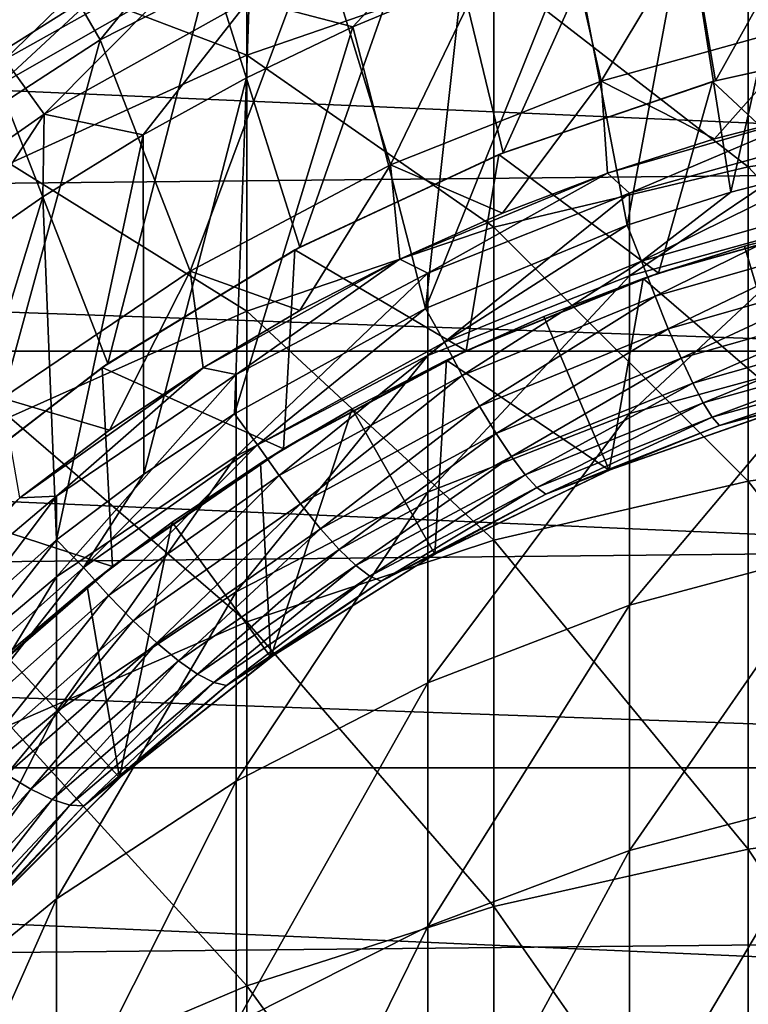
# Model space of a CAD drawing. Header units: metres. Extents: x -22 to 72, y -222 to 22.
# Tile 140 of 256: x -5.61 to -2.34, y 4.76 to 9.18. Entities that reach past the tile are written whole.
import ezdxf

# ---------------------------------------------------------------- set-up
doc = ezdxf.new("R2010")
doc.units = ezdxf.units.M
doc.layers.add('solid_509499_SW0002', color=7, linetype='CONTINUOUS')

msp = doc.modelspace()

# ---------------------------------------------------------------- linework, layer by layer
at = {"layer": 'solid_509499_SW0002'}
for points in [[(-5.499934, 9.526317, 120.443748), (-6.465596, 8.899219, 120.443748), (-5.823562, 10.492194, 120.443748)], [(-1.637771, 10.436014, 111.693748), (-2.709508, 10.21035, 111.693748), (-2.487211, 8.909333, 111.693748)], [(-1.637771, 10.436014, 111.693748), (-2.487211, 8.909333, 111.693748), (-1.504678, 9.126795, 111.693748)], [(17.312515, 10.310154, 0.034086), (-17.517717, 9.957514, 0.034086), (18.179617, 8.690454, 0.034086)], [(-3.001441, 8.907937, 158.443756), (-3.244651, 9.986102, 158.443756), (-2.1831, 10.270543, 158.443756)], [(-2.020762, 9.180224, 158.443756), (-3.001441, 8.907937, 158.443756), (-2.1831, 10.270543, 158.443756)], [(-2.709508, 10.21035, 111.693748), (-3.752136, 9.874926, 111.693748), (-3.441373, 8.586, 111.693748)], [(-2.709508, 10.21035, 111.693748), (-3.441373, 8.586, 111.693748), (-2.487211, 8.909333, 111.693748)], [(-5.25, 9.093266, 143.443756), (-5.500021, 9.526267, 142.577728), (-4.474037, 10.049029, 142.577728)], [(-4.270667, 9.592257, 143.443756), (-5.25, 9.093266, 143.443756), (-4.474037, 10.049029, 142.577728)], [(18.179617, 8.690454, 0.034086), (-17.517717, 9.957514, 0.034086), (-18.351847, 8.320589, 0.034086)], [(-3.946899, 8.531235, 158.443756), (-4.270661, 9.592259, 158.443756), (-3.244651, 9.986102, 158.443756)], [(-3.001441, 8.907937, 158.443756), (-3.946899, 8.531235, 158.443756), (-3.244651, 9.986102, 158.443756)], [(-4.592201, 9.024941, 253.17981), (-4.592201, 9.924214, 249.303589), (-5.656761, 9.430296, 249.205826)], [(-4.592201, 9.024941, 253.17981), (-3.483416, 9.408282, 253.281998), (-4.592201, 9.924214, 249.303589)], [(-3.752136, 9.874926, 111.693748), (-4.754455, 9.433337, 111.693748), (-4.353753, 8.161329, 111.693748)], [(-3.752136, 9.874926, 111.693748), (-4.353753, 8.161329, 111.693748), (-3.441373, 8.586, 111.693748)], [(-1.176206, 8.685895, 257.263031), (-1.176206, 9.851727, 253.400223), (-2.341084, 9.684765, 253.355713)], [(-5.847645, 9.238668, 103.213539), (-4.870673, 9.788999, 103.213539), (-5.678624, 9.005374, 103.095833)], [(-4.870673, 9.788999, 103.213539), (-4.729373, 9.538163, 103.095833), (-5.678624, 9.005374, 103.095833)], [(-2.418017, 8.409262, 103), (-2.61943, 9.686685, 103), (-2.104349, 9.811472, 103)], [(-1.943683, 8.531388, 103), (-2.418017, 8.409262, 103), (-2.104349, 9.811472, 103)], [(-6.418023, 9.187075, 112.117302), (-6.38051, 9.133378, 111.998299), (-5.420959, 9.733587, 111.998299)], [(-5.420959, 9.733587, 111.998299), (-6.38051, 9.133378, 111.998299), (-5.378504, 9.657359, 111.894188)], [(-4.581405, 9.274137, 103.024078), (-3.613627, 9.692295, 103.024078), (-4.115109, 9.152003, 103)], [(-3.613627, 9.692295, 103.024078), (-3.626227, 9.356482, 103), (-4.115109, 9.152003, 103)], [(-2.884763, 8.260789, 103), (-3.1272, 9.534878, 103), (-2.61943, 9.686685, 103)], [(-2.418017, 8.409262, 103), (-2.884763, 8.260789, 103), (-2.61943, 9.686685, 103)], [(-6.38051, 9.133378, 111.998299), (-6.330542, 9.061851, 111.894188), (-5.378504, 9.657359, 111.894188)], [(-5.378504, 9.657359, 111.894188), (-6.330542, 9.061851, 111.894188), (-5.937541, 9.198503, 111.808891)], [(-2.341084, 8.522185, 257.207733), (-2.341084, 9.684765, 253.355713), (-3.483416, 9.408282, 253.281998)], [(-2.341084, 8.522185, 257.207733), (-1.176206, 8.685895, 257.263031), (-2.341084, 9.684765, 253.355713)], [(-4.846139, 8.054498, 158.443756), (-5.25, 9.093266, 158.443756), (-4.270661, 9.592259, 158.443756)], [(-4.270667, 9.592257, 143.443756), (-4.270661, 9.592259, 158.443756), (-5.25, 9.093266, 158.443756)], [(-4.270667, 9.592257, 143.443756), (-5.25, 9.093266, 158.443756), (-5.25, 9.093266, 143.443756)], [(-3.946899, 8.531235, 158.443756), (-4.846139, 8.054498, 158.443756), (-4.270661, 9.592259, 158.443756)], [(-21.143082, 7.695457), (-20.391922, 9.508916), (21.143082, 7.695457)], [(-20.391922, 9.508916), (20.391922, 9.508916), (21.143082, 7.695457)], [(-5.500021, 9.526267, 142.577728), (-6.465714, 8.899132, 142.577728), (-6.465596, 8.899219, 120.443748)], [(-6.171805, 8.494635, 143.443756), (-6.465714, 8.899132, 142.577728), (-5.500021, 9.526267, 142.577728)], [(-5.500021, 9.526267, 142.577728), (-6.465596, 8.899219, 120.443748), (-5.499934, 9.526317, 120.443748)], [(-5.25, 9.093266, 143.443756), (-6.171805, 8.494635, 143.443756), (-5.500021, 9.526267, 142.577728)], [(-5.678624, 9.005374, 103.095833), (-4.729373, 9.538163, 103.095833), (-5.501593, 8.759644, 103.024078)], [(-4.729373, 9.538163, 103.095833), (-4.581405, 9.274137, 103.024078), (-5.501593, 8.759644, 103.024078)], [(-3.78963, 7.886773, 103), (-3.626227, 9.356482, 103), (-3.1272, 9.534878, 103)], [(-2.884763, 8.260789, 103), (-3.78963, 7.886773, 103), (-3.1272, 9.534878, 103)], [(-4.754455, 9.433337, 111.693748), (-5.705722, 8.890299, 111.693748), (-5.215423, 7.639492, 111.693748)], [(-5.225848, 9.334768, 111.706749), (-5.705722, 8.890299, 111.693748), (-4.754455, 9.433337, 111.693748)], [(-5.656761, 8.538435, 253.050095), (-4.592201, 9.024941, 253.17981), (-5.656761, 9.430296, 249.205826)], [(-4.754455, 9.433337, 111.693748), (-5.215423, 7.639492, 111.693748), (-4.353753, 8.161329, 111.693748)], [(-3.483416, 8.251089, 257.11618), (-3.483416, 9.408282, 253.281998), (-4.592201, 9.024941, 253.17981)], [(-3.483416, 8.251089, 257.11618), (-2.341084, 8.522185, 257.207733), (-3.483416, 9.408282, 253.281998)], [(-5.225848, 9.334768, 111.706749), (-6.149806, 8.753701, 111.706749), (-5.705722, 8.890299, 111.693748)], [(-5.705033, 9.20336, 111.745613), (-6.149806, 8.753701, 111.706749), (-5.225848, 9.334768, 111.706749)], [(-3.78963, 7.886773, 103), (-4.115109, 9.152003, 103), (-3.626227, 9.356482, 103)], [(-5.501593, 8.759644, 103.024078), (-4.581405, 9.274137, 103.024078), (-5.057114, 8.667115, 103)], [(-4.581405, 9.274137, 103.024078), (-4.592504, 8.922006, 103), (-5.057114, 8.667115, 103)], [(-4.581405, 9.274137, 103.024078), (-4.115109, 9.152003, 103), (-4.592504, 8.922006, 103)], [(-3.001432, 8.907941, 164.443756), (-3.001441, 8.907937, 158.443756), (-2.020762, 9.180224, 158.443756)], [(-2.020772, 9.180223, 164.443756), (-3.001432, 8.907941, 164.443756), (-2.020762, 9.180224, 158.443756)], [(-2.020772, 9.180223, 164.443756), (-2.491483, 8.648267, 164.684097), (-3.001432, 8.907941, 164.443756)], [(-2.020772, 9.180223, 164.443756), (-2.002722, 8.774343, 164.684097), (-2.491483, 8.648267, 164.684097)], [(-4.647121, 7.413955, 103), (-4.592504, 8.922006, 103), (-4.115109, 9.152003, 103)], [(-3.78963, 7.886773, 103), (-4.647121, 7.413955, 103), (-4.115109, 9.152003, 103)], [(-2.487211, 8.909333, 111.693748), (-2.500675, 8.905567, 111.193748), (-1.512961, 9.125428, 111.193748)], [(-1.847785, 8.296728, 110.443748), (-1.512961, 9.125428, 111.193748), (-2.500675, 8.905567, 111.193748)], [(-1.504678, 9.126795, 111.693748), (-2.487211, 8.909333, 111.693748), (-1.512961, 9.125428, 111.193748)], [(-5.68864, 7.483274, 158.443756), (-6.171809, 8.494631, 158.443756), (-5.25, 9.093266, 158.443756)], [(-5.25, 9.093266, 143.443756), (-5.25, 9.093266, 158.443756), (-6.171809, 8.494631, 158.443756)], [(-5.25, 9.093266, 143.443756), (-6.171809, 8.494631, 158.443756), (-6.171805, 8.494635, 143.443756)], [(-4.846139, 8.054498, 158.443756), (-5.68864, 7.483274, 158.443756), (-5.25, 9.093266, 158.443756)], [(-4.592201, 7.875215, 256.989258), (-4.592201, 9.024941, 253.17981), (-5.656761, 8.538435, 253.050095)], [(-4.592201, 7.875215, 256.989258), (-3.483416, 8.251089, 257.11618), (-4.592201, 9.024941, 253.17981)], [(-5.678624, 9.005374, 103.095833), (-5.501593, 8.759644, 103.024078), (-6.364634, 8.15416, 103.024078)], [(-5.705722, 8.890299, 111.693748), (-6.014554, 7.027632, 111.693748), (-5.215423, 7.639492, 111.693748)], [(-5.05479, 7.142238, 103), (-5.057114, 8.667115, 103), (-4.592504, 8.922006, 103)], [(-4.647121, 7.413955, 103), (-5.05479, 7.142238, 103), (-4.592504, 8.922006, 103)], [(-3.001432, 8.907941, 164.443756), (-3.444104, 8.314935, 164.684097), (-3.9469, 8.531236, 164.443756)], [(-3.001432, 8.907941, 164.443756), (-3.9469, 8.531236, 164.443756), (-3.001441, 8.907937, 158.443756)], [(-3.9469, 8.531236, 164.443756), (-3.946899, 8.531235, 158.443756), (-3.001441, 8.907937, 158.443756)], [(-3.441373, 8.586, 111.693748), (-3.459543, 8.578698, 111.193748), (-2.500675, 8.905567, 111.193748)], [(-2.743943, 8.044923, 110.443748), (-2.500675, 8.905567, 111.193748), (-3.459543, 8.578698, 111.193748)], [(-3.001432, 8.907941, 164.443756), (-2.972571, 8.494929, 164.684097), (-3.444104, 8.314935, 164.684097)], [(-2.487211, 8.909333, 111.693748), (-3.441373, 8.586, 111.693748), (-2.500675, 8.905567, 111.193748)], [(-3.001432, 8.907941, 164.443756), (-2.491483, 8.648267, 164.684097), (-2.972571, 8.494929, 164.684097)], [(-2.743943, 8.044923, 110.443748), (-1.847785, 8.296728, 110.443748), (-2.500675, 8.905567, 111.193748)], [(-6.364634, 8.15416, 103.024078), (-5.501593, 8.759644, 103.024078), (-5.942947, 8.08546, 103)], [(-5.501593, 8.759644, 103.024078), (-5.507677, 8.388015, 103), (-5.942947, 8.08546, 103)], [(-5.501593, 8.759644, 103.024078), (-5.057114, 8.667115, 103), (-5.507677, 8.388015, 103)], [(-2.002688, 8.774351, 237.443756), (-2.972512, 8.49495, 237.443756), (-2.002722, 8.774343, 164.684097)], [(-2.873714, 8.404952, 241.250488), (-2.972512, 8.49495, 237.443756), (-2.002688, 8.774351, 237.443756)], [(-2.972512, 8.49495, 237.443756), (-2.491483, 8.648267, 164.684097), (-2.002722, 8.774343, 164.684097)], [(-1.934734, 8.665106, 241.267441), (-2.873714, 8.404952, 241.250488), (-2.002688, 8.774351, 237.443756)], [(18.179617, 8.690454, 0.034086), (-18.351847, 8.320589, 0.034086), (18.895605, 6.99847, 0.034086)], [(-1.176206, 7.271048, 261.041748), (-1.176206, 8.685895, 257.263031), (-2.341084, 8.522185, 257.207733)], [(-5.446625, 6.848119, 103), (-5.507677, 8.388015, 103), (-5.057114, 8.667115, 103)], [(-5.05479, 7.142238, 103), (-5.446625, 6.848119, 103), (-5.057114, 8.667115, 103)], [(-2.972512, 8.49495, 237.443756), (-2.972571, 8.494929, 164.684097), (-2.491483, 8.648267, 164.684097)], [(-2.873714, 8.033201, 245.044876), (-2.873714, 8.404952, 241.250488), (-1.934734, 8.665106, 241.267441)], [(-1.934734, 8.2917, 245.078735), (-2.873714, 8.033201, 245.044876), (-1.934734, 8.665106, 241.267441)], [(-3.441373, 8.586, 111.693748), (-4.353753, 8.161329, 111.693748), (-3.459543, 8.578698, 111.193748)], [(-5.656761, 7.398185, 256.828156), (-4.592201, 7.875215, 256.989258), (-5.656761, 8.538435, 253.050095)], [(-4.353753, 8.161329, 111.693748), (-4.375947, 8.149453, 111.193748), (-3.459543, 8.578698, 111.193748)], [(-3.607193, 7.696633, 110.443748), (-3.459543, 8.578698, 111.193748), (-4.375947, 8.149453, 111.193748)], [(-3.607193, 7.696633, 110.443748), (-2.743943, 8.044923, 110.443748), (-3.459543, 8.578698, 111.193748)], [(-3.9469, 8.531236, 164.443756), (-4.353416, 7.87704, 164.684097), (-4.846146, 8.054494, 164.443756)], [(-3.9469, 8.531236, 164.443756), (-4.846146, 8.054494, 164.443756), (-3.946899, 8.531235, 158.443756)], [(-4.846146, 8.054494, 164.443756), (-4.846139, 8.054498, 158.443756), (-3.946899, 8.531235, 158.443756)], [(-3.9469, 8.531236, 164.443756), (-3.905004, 8.108696, 164.684097), (-4.353416, 7.87704, 164.684097)], [(-3.9469, 8.531236, 164.443756), (-3.444104, 8.314935, 164.684097), (-3.905004, 8.108696, 164.684097)], [(-2.972512, 8.49495, 237.443756), (-3.904954, 8.10872, 237.443756), (-2.972571, 8.494929, 164.684097)], [(-3.779002, 8.045015, 241.22702), (-3.904954, 8.10872, 237.443756), (-2.972512, 8.49495, 237.443756)], [(-3.904954, 8.10872, 237.443756), (-3.444104, 8.314935, 164.684097), (-2.972571, 8.494929, 164.684097)], [(-2.873714, 8.404952, 241.250488), (-3.779002, 8.045015, 241.22702), (-2.972512, 8.49495, 237.443756)], [(-2.341084, 7.111286, 260.975922), (-2.341084, 8.522185, 257.207733), (-3.483416, 8.251089, 257.11618)], [(-2.819447, 8.099662, 103.01519), (-2.418017, 8.409262, 103), (-1.943683, 8.531388, 103)], [(-2.819447, 8.099662, 103.01519), (-1.943683, 8.531388, 103), (-1.899369, 8.363385, 103.01519)], [(-2.341084, 7.111286, 260.975922), (-1.176206, 7.271048, 261.041748), (-2.341084, 8.522185, 257.207733)], [(-3.779002, 7.675557, 244.998032), (-3.779002, 8.045015, 241.22702), (-2.873714, 8.404952, 241.250488)], [(-2.873714, 8.033201, 245.044876), (-3.779002, 7.675557, 244.998032), (-2.873714, 8.404952, 241.250488)], [(-2.819447, 8.099662, 103.01519), (-2.884763, 8.260789, 103), (-2.418017, 8.409262, 103)], [(-6.177554, 6.196799, 103), (-5.942947, 8.08546, 103), (-5.507677, 8.388015, 103)], [(-5.446625, 6.848119, 103), (-6.177554, 6.196799, 103), (-5.507677, 8.388015, 103)], [(-2.819447, 8.099662, 103.01519), (-1.899369, 8.363385, 103.01519), (-2.758857, 7.942297, 103.060364)], [(-1.899369, 8.363385, 103.01519), (-1.858476, 8.199843, 103.060364), (-2.758857, 7.942297, 103.060364)], [(18.895605, 6.99847, 0.034086), (-18.351847, 8.320589, 0.034086), (-19.03343, 6.614458, 0.034086)], [(-3.904954, 8.10872, 237.443756), (-3.905004, 8.108696, 164.684097), (-3.444104, 8.314935, 164.684097)], [(-2.873714, 7.415205, 248.807022), (-2.873714, 8.033201, 245.044876), (-1.934734, 8.2917, 245.078735)], [(-1.934734, 7.670951, 248.857635), (-2.873714, 7.415205, 248.807022), (-1.934734, 8.2917, 245.078735)], [(-1.895166, 8.286032, 105.193748), (-1.847785, 8.296728, 110.443748), (-2.743943, 8.044923, 110.443748)], [(-2.357931, 8.166407, 105.193748), (-1.895166, 8.286032, 105.193748), (-2.743943, 8.044923, 110.443748)], [(-2.145317, 7.447155, 105.193748), (-1.895166, 8.286032, 105.193748), (-2.357931, 8.166407, 105.193748)], [(-3.483416, 6.846725, 260.866913), (-3.483416, 8.251089, 257.11618), (-4.592201, 7.875215, 256.989258)], [(-3.704409, 7.735061, 103.01519), (-3.78963, 7.886773, 103), (-2.884763, 8.260789, 103)], [(-3.704409, 7.735061, 103.01519), (-2.884763, 8.260789, 103), (-2.819447, 8.099662, 103.01519)], [(-3.483416, 6.846725, 260.866913), (-2.341084, 7.111286, 260.975922), (-3.483416, 8.251089, 257.11618)], [(-2.758857, 7.942297, 103.060364), (-1.858476, 8.199843, 103.060364), (-2.69947, 7.795536, 103.134148)], [(-1.858476, 8.199843, 103.060364), (-1.818361, 8.046805, 103.134148), (-2.69947, 7.795536, 103.134148)], [(-5.215423, 7.639492, 111.693748), (-5.240811, 7.622099, 111.193748), (-4.375947, 8.149453, 111.193748)], [(-4.42718, 7.256037, 110.443748), (-4.375947, 8.149453, 111.193748), (-5.240811, 7.622099, 111.193748)], [(-4.353753, 8.161329, 111.693748), (-5.215423, 7.639492, 111.693748), (-4.375947, 8.149453, 111.193748)], [(-4.42718, 7.256037, 110.443748), (-3.607193, 7.696633, 110.443748), (-4.375947, 8.149453, 111.193748)], [(-2.812613, 8.021173, 105.193748), (-2.357931, 8.166407, 105.193748), (-2.743943, 8.044923, 110.443748)], [(-2.145317, 7.447155, 105.193748), (-2.357931, 8.166407, 105.193748), (-2.812613, 8.021173, 105.193748)], [(-3.904954, 8.10872, 237.443756), (-4.788289, 7.620518, 237.443756), (-3.905004, 8.108696, 164.684097)], [(-4.639985, 7.589518, 241.197342), (-4.788289, 7.620518, 237.443756), (-3.904954, 8.10872, 237.443756)], [(-4.788289, 7.620518, 237.443756), (-4.353416, 7.87704, 164.684097), (-3.905004, 8.108696, 164.684097)], [(-3.779002, 8.045015, 241.22702), (-4.639985, 7.589518, 241.197342), (-3.904954, 8.10872, 237.443756)], [(-3.704409, 7.735061, 103.01519), (-2.819447, 8.099662, 103.01519), (-3.625011, 7.586215, 103.060364)], [(-2.819447, 8.099662, 103.01519), (-2.758857, 7.942297, 103.060364), (-3.625011, 7.586215, 103.060364)], [(-5.688632, 7.483279, 164.443756), (-5.68864, 7.483274, 158.443756), (-4.846139, 8.054498, 158.443756)], [(-4.846146, 8.054494, 164.443756), (-5.688632, 7.483279, 164.443756), (-4.846139, 8.054498, 158.443756)], [(-4.846146, 8.054494, 164.443756), (-5.208009, 7.340071, 164.684097), (-5.688632, 7.483279, 164.443756)], [(-4.846146, 8.054494, 164.443756), (-4.788317, 7.6205, 164.684097), (-5.208009, 7.340071, 164.684097)], [(-4.846146, 8.054494, 164.443756), (-4.353416, 7.87704, 164.684097), (-4.788317, 7.6205, 164.684097)], [(-4.639985, 7.222958, 244.938751), (-4.639985, 7.589518, 241.197342), (-3.779002, 8.045015, 241.22702)], [(-3.779002, 7.675557, 244.998032), (-4.639985, 7.222958, 244.938751), (-3.779002, 8.045015, 241.22702)], [(-3.779002, 7.061369, 248.736984), (-3.779002, 7.675557, 244.998032), (-2.873714, 8.033201, 245.044876)], [(-2.873714, 7.415205, 248.807022), (-3.779002, 7.061369, 248.736984), (-2.873714, 8.033201, 245.044876)], [(-2.812613, 8.021173, 105.193748), (-2.743943, 8.044923, 110.443748), (-3.607193, 7.696633, 110.443748)], [(-3.258633, 7.850556, 105.193748), (-2.812613, 8.021173, 105.193748), (-3.607193, 7.696633, 110.443748)], [(-2.965338, 7.160256, 105.193748), (-2.812613, 8.021173, 105.193748), (-3.258633, 7.850556, 105.193748)], [(-2.145317, 7.447155, 105.193748), (-2.812613, 8.021173, 105.193748), (-2.965338, 7.160256, 105.193748)], [(-2.69947, 7.795536, 103.134148), (-1.818361, 8.046805, 103.134148), (-2.642412, 7.664075, 103.234291)], [(-1.818361, 8.046805, 103.134148), (-1.779778, 7.909032, 103.234291), (-2.642412, 7.664075, 103.234291)], [(-3.625011, 7.586215, 103.060364), (-2.758857, 7.942297, 103.060364), (-3.547281, 7.448108, 103.134148)], [(-2.758857, 7.942297, 103.060364), (-2.69947, 7.795536, 103.134148), (-3.547281, 7.448108, 103.134148)], [(-4.592201, 6.479913, 260.715759), (-4.592201, 7.875215, 256.989258), (-5.656761, 7.398185, 256.828156)], [(-4.788289, 7.620518, 237.443756), (-4.788317, 7.6205, 164.684097), (-4.353416, 7.87704, 164.684097)], [(-4.543234, 7.274121, 103.01519), (-4.647121, 7.413955, 103), (-3.78963, 7.886773, 103)], [(-4.592201, 6.479913, 260.715759), (-3.483416, 6.846725, 260.866913), (-4.592201, 7.875215, 256.989258)], [(-4.543234, 7.274121, 103.01519), (-3.78963, 7.886773, 103), (-3.704409, 7.735061, 103.01519)], [(-2.642412, 7.664075, 103.234291), (-1.779778, 7.909032, 103.234291), (-2.589457, 7.551894, 103.35775)], [(-1.779778, 7.909032, 103.234291), (-1.743927, 7.790706, 103.35775), (-2.589457, 7.551894, 103.35775)], [(-3.694919, 7.654902, 105.193748), (-3.258633, 7.850556, 105.193748), (-3.607193, 7.696633, 110.443748)], [(-2.965338, 7.160256, 105.193748), (-3.258633, 7.850556, 105.193748), (-3.694919, 7.654902, 105.193748)], [(-3.547281, 7.448108, 103.134148), (-2.69947, 7.795536, 103.134148), (-3.472714, 7.325343, 103.234291)], [(-2.69947, 7.795536, 103.134148), (-2.642412, 7.664075, 103.234291), (-3.472714, 7.325343, 103.234291)], [(-2.589457, 7.551894, 103.35775), (-1.743927, 7.790706, 103.35775), (-2.542205, 7.462398, 103.500755)], [(-1.743927, 7.790706, 103.35775), (-1.711895, 7.695427, 103.500755), (-2.542205, 7.462398, 103.500755)], [(-21.73333, 5.823431), (-21.143082, 7.695457), (21.73333, 5.823431)], [(-21.143082, 7.695457), (21.143082, 7.695457), (21.73333, 5.823431)], [(-4.543234, 7.274121, 103.01519), (-3.704409, 7.735061, 103.01519), (-4.446192, 7.136017, 103.060364)], [(-3.704409, 7.735061, 103.01519), (-3.625011, 7.586215, 103.060364), (-4.446192, 7.136017, 103.060364)], [(-3.694919, 7.654902, 105.193748), (-3.607193, 7.696633, 110.443748), (-4.42718, 7.256037, 110.443748)], [(-2.542205, 7.462398, 103.500755), (-1.711895, 7.695427, 103.500755), (-2.502039, 7.398318, 103.658966)], [(-1.711895, 7.695427, 103.500755), (-1.684618, 7.626098, 103.658966), (-2.502039, 7.398318, 103.658966)], [(-4.639985, 6.61359, 248.648361), (-4.639985, 7.222958, 244.938751), (-3.779002, 7.675557, 244.998032)], [(-3.779002, 7.061369, 248.736984), (-4.639985, 6.61359, 248.648361), (-3.779002, 7.675557, 244.998032)], [(-4.119267, 7.435165, 105.193748), (-3.694919, 7.654902, 105.193748), (-4.42718, 7.256037, 110.443748)], [(-3.748215, 6.783317, 105.193748), (-3.694919, 7.654902, 105.193748), (-4.119267, 7.435165, 105.193748)], [(-2.965338, 7.160256, 105.193748), (-3.694919, 7.654902, 105.193748), (-3.748215, 6.783317, 105.193748)], [(-3.472714, 7.325343, 103.234291), (-2.642412, 7.664075, 103.234291), (-3.403624, 7.221615, 103.35775)], [(-2.642412, 7.664075, 103.234291), (-2.589457, 7.551894, 103.35775), (-3.403624, 7.221615, 103.35775)], [(-2.873714, 6.553585, 252.520935), (-2.873714, 7.415205, 248.807022), (-1.934734, 7.670951, 248.857635)], [(-1.934734, 6.805493, 252.588104), (-2.873714, 6.553585, 252.520935), (-1.934734, 7.670951, 248.857635)], [(-6.014554, 7.027632, 111.693748), (-6.042137, 7.003933, 111.193748), (-5.240811, 7.622099, 111.193748)], [(-5.194072, 6.728418, 110.443748), (-5.240811, 7.622099, 111.193748), (-6.042137, 7.003933, 111.193748)], [(-5.215423, 7.639492, 111.693748), (-6.014554, 7.027632, 111.693748), (-5.240811, 7.622099, 111.193748)], [(-4.788289, 7.620518, 237.443756), (-5.611408, 7.036483, 237.443756), (-4.788317, 7.6205, 164.684097)], [(-5.446568, 7.043799, 241.161774), (-5.611408, 7.036483, 237.443756), (-4.788289, 7.620518, 237.443756)], [(-5.611408, 7.036483, 237.443756), (-5.208009, 7.340071, 164.684097), (-4.788317, 7.6205, 164.684097)], [(-4.639985, 7.589518, 241.197342), (-5.446568, 7.043799, 241.161774), (-4.788289, 7.620518, 237.443756)], [(-5.194072, 6.728418, 110.443748), (-4.42718, 7.256037, 110.443748), (-5.240811, 7.622099, 111.193748)], [(-2.502039, 7.398318, 103.658966), (-1.684618, 7.626098, 103.658966), (-2.470088, 7.361629, 103.827553)], [(-1.684618, 7.626098, 103.658966), (-1.662865, 7.584841, 103.827553), (-2.470088, 7.361629, 103.827553)], [(-5.446568, 6.680713, 244.867737), (-5.446568, 7.043799, 241.161774), (-4.639985, 7.589518, 241.197342)], [(-4.639985, 7.222958, 244.938751), (-5.446568, 6.680713, 244.867737), (-4.639985, 7.589518, 241.197342)], [(-4.446192, 7.136017, 103.060364), (-3.625011, 7.586215, 103.060364), (-4.351336, 7.008808, 103.134148)], [(-3.625011, 7.586215, 103.060364), (-3.547281, 7.448108, 103.134148), (-4.351336, 7.008808, 103.134148)], [(-2.470088, 7.361629, 103.827553), (-1.662865, 7.584841, 103.827553), (-2.137109, 7.449514, 104)], [(-3.403624, 7.221615, 103.35775), (-2.589457, 7.551894, 103.35775), (-3.342093, 7.140069, 103.500755)], [(-2.589457, 7.551894, 103.35775), (-2.542205, 7.462398, 103.500755), (-3.342093, 7.140069, 103.500755)], [(-5.688632, 7.483279, 164.443756), (-5.208009, 7.340071, 164.684097), (-5.611423, 7.036471, 164.684097)], [(-4.53014, 7.192207, 105.193748), (-4.119267, 7.435165, 105.193748), (-4.42718, 7.256037, 110.443748)], [(-4.484209, 6.320947, 105.193748), (-4.119267, 7.435165, 105.193748), (-4.53014, 7.192207, 105.193748)], [(-3.748215, 6.783317, 105.193748), (-4.119267, 7.435165, 105.193748), (-4.484209, 6.320947, 105.193748)], [(-4.351336, 7.008808, 103.134148), (-3.547281, 7.448108, 103.134148), (-4.260525, 6.896979, 103.234291)], [(-3.547281, 7.448108, 103.134148), (-3.472714, 7.325343, 103.234291), (-4.260525, 6.896979, 103.234291)], [(-3.342093, 7.140069, 103.500755), (-2.542205, 7.462398, 103.500755), (-3.289923, 7.0832, 103.658966)], [(-2.542205, 7.462398, 103.500755), (-2.502039, 7.398318, 103.658966), (-3.289923, 7.0832, 103.658966)], [(-2.145317, 7.447155, 105.193748), (-2.965338, 7.160256, 105.193748), (-2.954536, 7.164721, 104)], [(-2.145317, 7.447155, 105.193748), (-2.954536, 7.164721, 104), (-2.137109, 7.449514, 104)], [(-2.470088, 7.361629, 103.827553), (-2.137109, 7.449514, 104), (-2.954536, 7.164721, 104)], [(-5.656761, 6.014383, 260.523956), (-4.592201, 6.479913, 260.715759), (-5.656761, 7.398185, 256.828156)], [(-5.325474, 6.722584, 103.01519), (-5.05479, 7.142238, 103), (-4.647121, 7.413955, 103)], [(-5.325474, 6.722584, 103.01519), (-4.647121, 7.413955, 103), (-4.543234, 7.274121, 103.01519)], [(-3.779002, 6.205059, 252.428024), (-3.779002, 7.061369, 248.736984), (-2.873714, 7.415205, 248.807022)], [(-2.873714, 6.553585, 252.520935), (-3.779002, 6.205059, 252.428024), (-2.873714, 7.415205, 248.807022)], [(-3.289923, 7.0832, 103.658966), (-2.502039, 7.398318, 103.658966), (-3.248576, 7.052778, 103.827553)], [(-2.502039, 7.398318, 103.658966), (-2.470088, 7.361629, 103.827553), (-3.248576, 7.052778, 103.827553)], [(-3.248576, 7.052778, 103.827553), (-2.470088, 7.361629, 103.827553), (-2.954536, 7.164721, 104)], [(-5.611408, 7.036483, 237.443756), (-5.611423, 7.036471, 164.684097), (-5.208009, 7.340071, 164.684097)], [(-4.260525, 6.896979, 103.234291), (-3.472714, 7.325343, 103.234291), (-4.176567, 6.803872, 103.35775)], [(-3.472714, 7.325343, 103.234291), (-3.403624, 7.221615, 103.35775), (-4.176567, 6.803872, 103.35775)], [(-5.325474, 6.722584, 103.01519), (-4.543234, 7.274121, 103.01519), (-5.212213, 6.597288, 103.060364)], [(-4.543234, 7.274121, 103.01519), (-4.446192, 7.136017, 103.060364), (-5.212213, 6.597288, 103.060364)], [(-4.53014, 7.192207, 105.193748), (-4.42718, 7.256037, 110.443748), (-5.194072, 6.728418, 110.443748)], [(-1.176206, 5.613189, 264.720337), (-1.176206, 7.271048, 261.041748), (-2.341084, 7.111286, 260.975922)], [(-5.446568, 6.077119, 248.542191), (-5.446568, 6.680713, 244.867737), (-4.639985, 7.222958, 244.938751)], [(-4.639985, 6.61359, 248.648361), (-5.446568, 6.077119, 248.542191), (-4.639985, 7.222958, 244.938751)], [(-4.176567, 6.803872, 103.35775), (-3.403624, 7.221615, 103.35775), (-4.101989, 6.7323, 103.500755)], [(-3.403624, 7.221615, 103.35775), (-3.342093, 7.140069, 103.500755), (-4.101989, 6.7323, 103.500755)], [(-4.92705, 6.926333, 105.193748), (-4.53014, 7.192207, 105.193748), (-5.194072, 6.728418, 110.443748)], [(-4.484209, 6.320947, 105.193748), (-4.53014, 7.192207, 105.193748), (-4.92705, 6.926333, 105.193748)], [(-2.965338, 7.160256, 105.193748), (-3.735104, 6.790545, 104), (-2.954536, 7.164721, 104)], [(-3.248576, 7.052778, 103.827553), (-2.954536, 7.164721, 104), (-3.735104, 6.790545, 104)], [(-5.325474, 6.722584, 103.01519), (-5.446625, 6.848119, 103), (-5.05479, 7.142238, 103)], [(-5.212213, 6.597288, 103.060364), (-4.446192, 7.136017, 103.060364), (-5.101717, 6.483054, 103.134148)], [(-4.446192, 7.136017, 103.060364), (-4.351336, 7.008808, 103.134148), (-5.101717, 6.483054, 103.134148)], [(-4.101989, 6.7323, 103.500755), (-3.342093, 7.140069, 103.500755), (-4.038969, 6.684463, 103.658966)], [(-3.342093, 7.140069, 103.500755), (-3.289923, 7.0832, 103.658966), (-4.038969, 6.684463, 103.658966)], [(-2.965338, 7.160256, 105.193748), (-3.748215, 6.783317, 105.193748), (-3.735104, 6.790545, 104)], [(-4.038969, 6.684463, 103.658966), (-3.289923, 7.0832, 103.658966), (-3.989273, 6.661879, 103.827553)], [(-3.289923, 7.0832, 103.658966), (-3.248576, 7.052778, 103.827553), (-3.989273, 6.661879, 103.827553)], [(-2.341084, 5.458051, 264.644226), (-2.341084, 7.111286, 260.975922), (-3.483416, 6.846725, 260.866913)], [(-2.341084, 5.458051, 264.644226), (-1.176206, 5.613189, 264.720337), (-2.341084, 7.111286, 260.975922)], [(-5.611408, 7.036483, 237.443756), (-6.363961, 6.363961, 237.443756), (-5.611423, 7.036471, 164.684097)], [(-6.189295, 6.414257, 241.120743), (-6.363961, 6.363961, 237.443756), (-5.611408, 7.036483, 237.443756)], [(-5.446568, 7.043799, 241.161774), (-6.189295, 6.414257, 241.120743), (-5.611408, 7.036483, 237.443756)], [(-6.189295, 6.055177, 244.785797), (-6.189295, 6.414257, 241.120743), (-5.446568, 7.043799, 241.161774)], [(-5.446568, 6.680713, 244.867737), (-6.189295, 6.055177, 244.785797), (-5.446568, 7.043799, 241.161774)], [(-4.639985, 5.763999, 252.31044), (-4.639985, 6.61359, 248.648361), (-3.779002, 7.061369, 248.736984)], [(-3.779002, 6.205059, 252.428024), (-4.639985, 5.763999, 252.31044), (-3.779002, 7.061369, 248.736984)], [(-3.989273, 6.661879, 103.827553), (-3.248576, 7.052778, 103.827553), (-3.735104, 6.790545, 104)], [(18.895605, 6.99847, 0.034086), (-19.03343, 6.614458, 0.034086), (19.454498, 5.248329, 0.034086)], [(-5.898671, 6.120104, 110.443748), (-5.194072, 6.728418, 110.443748), (-6.042137, 7.003933, 111.193748)], [(-5.101717, 6.483054, 103.134148), (-4.351336, 7.008808, 103.134148), (-4.996205, 6.384224, 103.234291)], [(-4.351336, 7.008808, 103.134148), (-4.260525, 6.896979, 103.234291), (-4.996205, 6.384224, 103.234291)], [(-5.308761, 6.638296, 105.193748), (-4.92705, 6.926333, 105.193748), (-5.194072, 6.728418, 110.443748)], [(-5.163362, 5.779463, 105.193748), (-4.92705, 6.926333, 105.193748), (-5.308761, 6.638296, 105.193748)], [(-4.484209, 6.320947, 105.193748), (-4.92705, 6.926333, 105.193748), (-5.163362, 5.779463, 105.193748)], [(-4.996205, 6.384224, 103.234291), (-4.260525, 6.896979, 103.234291), (-4.898925, 6.303722, 103.35775)], [(-4.260525, 6.896979, 103.234291), (-4.176567, 6.803872, 103.35775), (-4.898925, 6.303722, 103.35775)], [(-6.041387, 6.087319, 103.01519), (-6.177554, 6.196799, 103), (-5.446625, 6.848119, 103)], [(-6.041387, 6.087319, 103.01519), (-5.446625, 6.848119, 103), (-5.325474, 6.722584, 103.01519)], [(-3.483416, 5.201149, 264.518219), (-3.483416, 6.846725, 260.866913), (-4.592201, 6.479913, 260.715759)], [(-3.483416, 5.201149, 264.518219), (-2.341084, 5.458051, 264.644226), (-3.483416, 6.846725, 260.866913)], [(-4.898925, 6.303722, 103.35775), (-4.176567, 6.803872, 103.35775), (-4.812798, 6.243969, 103.500755)], [(-4.176567, 6.803872, 103.35775), (-4.101989, 6.7323, 103.500755), (-4.812798, 6.243969, 103.500755)], [(-3.748215, 6.783317, 105.193748), (-4.484209, 6.320947, 105.193748), (-4.469076, 6.331656, 104)], [(-3.748215, 6.783317, 105.193748), (-4.469076, 6.331656, 104), (-3.735104, 6.790545, 104)], [(-3.989273, 6.661879, 103.827553), (-3.735104, 6.790545, 104), (-4.469076, 6.331656, 104)], [(-2.873714, 5.451997, 256.170898), (-2.873714, 6.553585, 252.520935), (-1.934734, 6.805493, 252.588104)], [(-1.934734, 5.698998, 256.254303), (-2.873714, 5.451997, 256.170898), (-1.934734, 6.805493, 252.588104)], [(-6.041387, 6.087319, 103.01519), (-5.325474, 6.722584, 103.01519), (-5.913569, 5.97671, 103.060364)], [(-5.325474, 6.722584, 103.01519), (-5.212213, 6.597288, 103.060364), (-5.913569, 5.97671, 103.060364)], [(-5.308761, 6.638296, 105.193748), (-5.194072, 6.728418, 110.443748), (-5.898671, 6.120104, 110.443748)], [(-4.812798, 6.243969, 103.500755), (-4.101989, 6.7323, 103.500755), (-4.740334, 6.206815, 103.658966)], [(-4.101989, 6.7323, 103.500755), (-4.038969, 6.684463, 103.658966), (-4.740334, 6.206815, 103.658966)], [(-6.189295, 5.458245, 248.419708), (-6.189295, 6.055177, 244.785797), (-5.446568, 6.680713, 244.867737)], [(-5.446568, 6.077119, 248.542191), (-6.189295, 5.458245, 248.419708), (-5.446568, 6.680713, 244.867737)], [(-4.740334, 6.206815, 103.658966), (-4.038969, 6.684463, 103.658966), (-4.68356, 6.19348, 103.827553)], [(-4.038969, 6.684463, 103.658966), (-3.989273, 6.661879, 103.827553), (-4.68356, 6.19348, 103.827553)], [(-5.67329, 6.329598, 105.193748), (-5.308761, 6.638296, 105.193748), (-5.898671, 6.120104, 110.443748)], [(-5.163362, 5.779463, 105.193748), (-5.308761, 6.638296, 105.193748), (-5.67329, 6.329598, 105.193748)], [(-4.68356, 6.19348, 103.827553), (-3.989273, 6.661879, 103.827553), (-4.469076, 6.331656, 104)], [(19.454498, 5.248329, 0.034086), (-19.03343, 6.614458, 0.034086), (-19.556774, 4.853356, 0.034086)], [(-5.913569, 5.97671, 103.060364), (-5.212213, 6.597288, 103.060364), (-5.789169, 5.877332, 103.134148)], [(-5.212213, 6.597288, 103.060364), (-5.101717, 6.483054, 103.134148), (-5.789169, 5.877332, 103.134148)], [(-5.446568, 5.235579, 252.169556), (-5.446568, 6.077119, 248.542191), (-4.639985, 6.61359, 248.648361)], [(-4.639985, 5.763999, 252.31044), (-5.446568, 5.235579, 252.169556), (-4.639985, 6.61359, 248.648361)], [(-3.779002, 5.11026, 256.055481), (-3.779002, 6.205059, 252.428024), (-2.873714, 6.553585, 252.520935)], [(-2.873714, 5.451997, 256.170898), (-3.779002, 5.11026, 256.055481), (-2.873714, 6.553585, 252.520935)], [(-5.789169, 5.877332, 103.134148), (-5.101717, 6.483054, 103.134148), (-5.670753, 5.793355, 103.234291)], [(-5.101717, 6.483054, 103.134148), (-4.996205, 6.384224, 103.234291), (-5.670753, 5.793355, 103.234291)], [(-4.592201, 4.844955, 264.343536), (-4.592201, 6.479913, 260.715759), (-5.656761, 6.014383, 260.523956)], [(-4.592201, 4.844955, 264.343536), (-3.483416, 5.201149, 264.518219), (-4.592201, 6.479913, 260.715759)], [(-5.670753, 5.793355, 103.234291), (-4.996205, 6.384224, 103.234291), (-5.56195, 5.727224, 103.35775)], [(-4.996205, 6.384224, 103.234291), (-4.898925, 6.303722, 103.35775), (-5.56195, 5.727224, 103.35775)], [(-5.163362, 5.779463, 105.193748), (-5.67329, 6.329598, 105.193748), (-5.778214, 5.16476, 105.193748)], [(-4.484209, 6.320947, 105.193748), (-5.147294, 5.793779, 104), (-4.469076, 6.331656, 104)], [(-4.68356, 6.19348, 103.827553), (-4.469076, 6.331656, 104), (-5.147294, 5.793779, 104)], [(-5.56195, 5.727224, 103.35775), (-4.898925, 6.303722, 103.35775), (-5.466015, 5.680921, 103.500755)], [(-4.898925, 6.303722, 103.35775), (-4.812798, 6.243969, 103.500755), (-5.466015, 5.680921, 103.500755)], [(-4.484209, 6.320947, 105.193748), (-5.163362, 5.779463, 105.193748), (-5.147294, 5.793779, 104)], [(-5.466015, 5.680921, 103.500755), (-4.812798, 6.243969, 103.500755), (-5.385738, 5.655894, 103.658966)], [(-4.812798, 6.243969, 103.500755), (-4.740334, 6.206815, 103.658966), (-5.385738, 5.655894, 103.658966)], [(-5.385738, 5.655894, 103.658966), (-4.740334, 6.206815, 103.658966), (-5.323362, 5.653029, 103.827553)], [(-4.740334, 6.206815, 103.658966), (-4.68356, 6.19348, 103.827553), (-5.323362, 5.653029, 103.827553)], [(-5.323362, 5.653029, 103.827553), (-4.68356, 6.19348, 103.827553), (-5.147294, 5.793779, 104)], [(-4.639985, 4.677792, 255.909424), (-4.639985, 5.763999, 252.31044), (-3.779002, 6.205059, 252.428024)], [(-3.779002, 5.11026, 256.055481), (-4.639985, 4.677792, 255.909424), (-3.779002, 6.205059, 252.428024)], [(-6.189295, 4.625993, 252.00705), (-6.189295, 5.458245, 248.419708), (-5.446568, 6.077119, 248.542191)], [(-5.446568, 5.235579, 252.169556), (-6.189295, 4.625993, 252.00705), (-5.446568, 6.077119, 248.542191)], [(-5.656761, 4.392902, 264.121796), (-4.592201, 4.844955, 264.343536), (-5.656761, 6.014383, 260.523956)], [(-22.158175, 3.907085), (-21.73333, 5.823431), (22.158175, 3.907085)], [(-21.73333, 5.823431), (21.73333, 5.823431), (22.158175, 3.907085)], [(-5.670753, 5.793355, 103.234291), (-5.56195, 5.727224, 103.35775), (-6.15761, 5.08136, 103.35775)], [(-5.163362, 5.779463, 105.193748), (-5.761294, 5.183627, 104), (-5.147294, 5.793779, 104)], [(-5.323362, 5.653029, 103.827553), (-5.147294, 5.793779, 104), (-5.761294, 5.183627, 104)], [(-5.163362, 5.779463, 105.193748), (-5.778214, 5.16476, 105.193748), (-5.761294, 5.183627, 104)], [(-5.446568, 4.159664, 255.734436), (-5.446568, 5.235579, 252.169556), (-4.639985, 5.763999, 252.31044)], [(-4.639985, 4.677792, 255.909424), (-5.446568, 4.159664, 255.734436), (-4.639985, 5.763999, 252.31044)], [(-6.15761, 5.08136, 103.35775), (-5.56195, 5.727224, 103.35775), (-6.053823, 5.049891, 103.500755)], [(-5.56195, 5.727224, 103.35775), (-5.466015, 5.680921, 103.500755), (-6.053823, 5.049891, 103.500755)], [(-6.053823, 5.049891, 103.500755), (-5.466015, 5.680921, 103.500755), (-5.967563, 5.038204, 103.658966)], [(-5.466015, 5.680921, 103.500755), (-5.385738, 5.655894, 103.658966), (-5.967563, 5.038204, 103.658966)], [(-2.873714, 4.115116, 259.741364), (-2.873714, 5.451997, 256.170898), (-1.934734, 5.698998, 256.254303)], [(-1.934734, 4.356162, 259.840698), (-2.873714, 4.115116, 259.741364), (-1.934734, 5.698998, 256.254303)], [(-5.967563, 5.038204, 103.658966), (-5.385738, 5.655894, 103.658966), (-5.901235, 5.046816, 103.827553)], [(-5.385738, 5.655894, 103.658966), (-5.323362, 5.653029, 103.827553), (-5.901235, 5.046816, 103.827553)], [(-5.901235, 5.046816, 103.827553), (-5.323362, 5.653029, 103.827553), (-5.761294, 5.183627, 104)], [(-1.176206, 3.719352, 268.283173), (-1.176206, 5.613189, 264.720337), (-2.341084, 5.458051, 264.644226)], [(-3.779002, 3.781617, 259.603943), (-3.779002, 5.11026, 256.055481), (-2.873714, 5.451997, 256.170898)], [(-2.873714, 4.115116, 259.741364), (-3.779002, 3.781617, 259.603943), (-2.873714, 5.451997, 256.170898)], [(-2.341084, 3.569498, 268.197144), (-2.341084, 5.458051, 264.644226), (-3.483416, 5.201149, 264.518219)], [(-2.341084, 3.569498, 268.197144), (-1.176206, 3.719352, 268.283173), (-2.341084, 5.458051, 264.644226)], [(19.454498, 5.248329, 0.034086), (-19.556774, 4.853356, 0.034086), (19.85166, 3.454571, 0.034086)], [(-6.189295, 3.561952, 255.532578), (-6.189295, 4.625993, 252.00705), (-5.446568, 5.235579, 252.169556)], [(-5.446568, 4.159664, 255.734436), (-6.189295, 3.561952, 255.532578), (-5.446568, 5.235579, 252.169556)], [(-3.483416, 3.321343, 268.054688), (-3.483416, 5.201149, 264.518219), (-4.592201, 4.844955, 264.343536)], [(-3.483416, 3.321343, 268.054688), (-2.341084, 3.569498, 268.197144), (-3.483416, 5.201149, 264.518219)], [(-4.639985, 3.359576, 259.430054), (-4.639985, 4.677792, 255.909424), (-3.779002, 5.11026, 256.055481)], [(-3.779002, 3.781617, 259.603943), (-4.639985, 3.359576, 259.430054), (-3.779002, 5.11026, 256.055481)], [(19.85166, 3.454571, 0.034086), (-19.556774, 4.853356, 0.034086), (-19.917536, 3.051926, 0.034086)], [(-4.592201, 2.97728, 267.857147), (-4.592201, 4.844955, 264.343536), (-5.656761, 4.392902, 264.121796)], [(-4.592201, 2.97728, 267.857147), (-3.483416, 3.321343, 268.054688), (-4.592201, 4.844955, 264.343536)]]:
    msp.add_3dface(points, dxfattribs=at)

doc.saveas('drawing.dxf')
